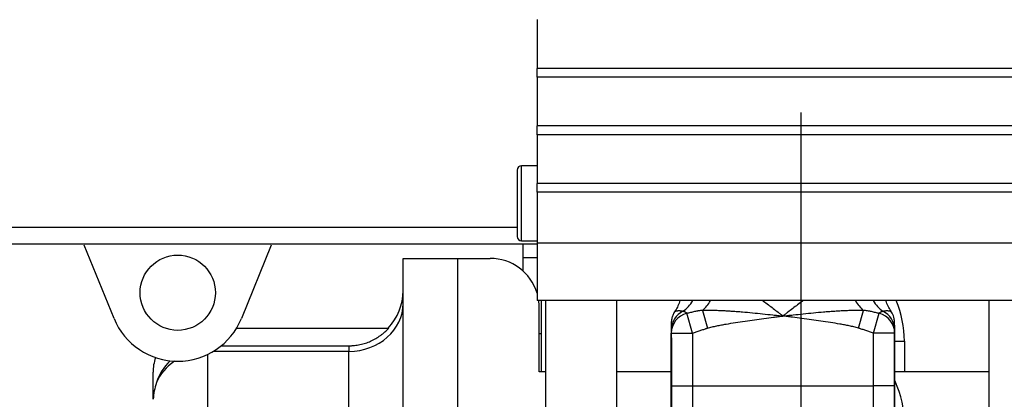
# Model space of a CAD drawing. Header units: millimetres. Extents: x 1476 to 3743, y -156 to 1447.
# Tile 15 of 70: x 1966 to 2077, y 753 to 796. Entities that reach past the tile are written whole.
import ezdxf

# ---------------------------------------------------------------- set-up
doc = ezdxf.new("R2010")
doc.units = ezdxf.units.MM
doc.dimstyles.get("Standard").update_dxf_attribs({"dimtxt": 20, "dimasz": 8, "dimexe": 3, "dimexo": 5, "dimgap": 0.09, "dimtad": 0, "dimtih": 1, "dimtoh": 1, "dimdsep": 46, "dimtxsty": 'Standard', "dimcen": 0.09, "dimadec": 0, "dimazin": 0, "dimtfac": 1, "dimtofl": 0, "dimtmove": 0, "dimatfit": 3, "dimfxl": 1, "dimtolj": 1, "dimtzin": 0, "dimarcsym": 0})

# ---------------------------------------------------------------- blocks, each defined once
blk = doc.blocks.new('*D9')
at = {"color": 0, "lineweight": -2, "transparency": 16777216}
for p, q in [((1814.99, 768.72), (1814.99, 455.66)), ((2303.09, 768.72), (2303.09, 455.66)), ((1822.99, 458.66), (2032.28, 458.66)), ((2295.09, 458.66), (2085.79, 458.66))]:
    blk.add_line(p, q, dxfattribs=at)
at = {"color": 0, "lineweight": 18, "transparency": 16777216}
for points in [[(1822.99, 459.99), (1822.99, 457.33), (1814.99, 458.66)], [(2295.09, 459.99), (2295.09, 457.33), (2303.09, 458.66)]]:
    blk.add_solid(points, dxfattribs=at)
at = {"layer": 'Defpoints', "color": 0, "lineweight": 18, "transparency": 16777216}
for p in [(1814.99, 773.72), (2303.09, 773.72), (2303.09, 458.66)]:
    blk.add_point(p, dxfattribs=at)
at = {"color": 0, "lineweight": 18, "transparency": 16777216, "insert": (2059.04, 458.66), "char_height": 20, "attachment_point": 5}
blk.add_mtext('\\A1;488', dxfattribs=at)
blk = doc.blocks.new('*D10')
at = {"color": 0, "lineweight": -2, "transparency": 16777216}
for p, q in [((2053.79, 785.37), (2053.79, 494.18)), ((1814.99, 768.72), (1814.99, 494.18)), ((1822.99, 497.18), (1907.63, 497.18)), ((2045.79, 497.18), (1961.14, 497.18))]:
    blk.add_line(p, q, dxfattribs=at)
at = {"color": 0, "lineweight": 18, "transparency": 16777216}
for points in [[(1822.99, 498.51), (1822.99, 495.85), (1814.99, 497.18)], [(2045.79, 498.51), (2045.79, 495.85), (2053.79, 497.18)]]:
    blk.add_solid(points, dxfattribs=at)
at = {"layer": 'Defpoints', "color": 0, "lineweight": 18, "transparency": 16777216}
for p in [(2053.79, 790.37), (1814.99, 773.72), (2053.79, 497.18)]:
    blk.add_point(p, dxfattribs=at)
at = {"color": 0, "lineweight": 18, "transparency": 16777216, "insert": (1934.39, 497.18), "char_height": 20, "attachment_point": 5}
blk.add_mtext('\\A1;243', dxfattribs=at)

msp = doc.modelspace()

# ---------------------------------------------------------------- linework, layer by layer
for p, q in [((2024.037, 795.872), (2024.037, 790.372)), ((2024.037, 789.372), (2024.037, 790.372)), ((2083.537, 790.372), (2024.037, 790.372)), ((2024.037, 789.372), (2024.037, 783.872)), ((2083.537, 789.372), (2024.037, 789.372)), ((2024.037, 782.872), (2024.037, 783.872)), ((2083.537, 783.872), (2024.037, 783.872)), ((2024.037, 782.872), (2024.037, 777.372)), ((2083.537, 782.872), (2024.037, 782.872)), ((2021.787, 778.872), (2021.787, 775.122)), ((2022.287, 775.122), (2022.287, 779.372)), ((2024.037, 779.372), (2022.287, 779.372)), ((2024.037, 776.372), (2024.037, 777.372)), ((2083.537, 777.372), (2024.037, 777.372)), ((2024.037, 776.372), (2024.037, 770.61)), ((2083.537, 776.372), (2024.037, 776.372)), ((2021.787, 775.122), (2021.787, 771.372)), ((2022.287, 770.872), (2022.287, 775.122)), ((1899.287, 772.412), (2021.785, 772.412)), ((2024.035, 770.522), (1899.287, 770.522)), ((1976.308, 762.113), (1972.952, 770.411)), ((1994.033, 770.411), (1990.677, 762.113)), ((2022.287, 770.872), (2024.037, 770.872)), ((2022.487, 768.961), (2022.487, 770.522)), ((2024.037, 770.61), (2024.037, 764.122)), ((2083.537, 770.61), (2024.037, 770.61)), ((2008.932, 768.897), (2015.069, 768.897)), ((2008.932, 742.422), (2008.932, 768.897)), ((2015.069, 768.897), (2018.75, 768.897)), ((2015.069, 768.897), (2015.069, 746.322)), ((2022.487, 767.441), (2022.487, 768.961)), ((2024.037, 768.961), (2022.487, 768.961)), ((2083.537, 764.122), (2024.037, 764.122)), ((2024.273, 756.068), (2024.273, 763.374)), ((2024.487, 764.122), (2024.487, 760.394)), ((2025.037, 676.996), (2025.037, 764.122)), ((2033.037, 676.996), (2033.037, 764.122)), ((2075.037, 676.996), (2075.037, 764.122)), ((2041.588, 760.467), (2040.938, 762.706)), ((2042.708, 763.027), (2043.259, 761.023)), ((2060.314, 761.023), (2060.866, 763.027)), ((2061.986, 760.467), (2062.635, 762.706)), ((1990.136, 761.027), (2007.31, 761.027)), ((2024.273, 760.394), (2024.487, 760.394)), ((2024.487, 760.394), (2024.487, 756.068)), ((2039.188, 760.467), (2041.588, 760.467)), ((2064.386, 760.467), (2061.986, 760.467)), ((1988.408, 759.027), (2002.796, 759.027)), ((2002.796, 759.027), (2002.796, 758.393)), ((2064.397, 759.554), (2065.487, 759.554)), ((2065.487, 759.554), (2065.487, 756.068)), ((1986.841, 758.029), (1986.841, 729.212)), ((2002.796, 758.393), (1987.513, 758.393)), ((2002.796, 728.565), (2002.796, 758.393)), ((1980.705, 752.973), (1980.705, 756.027)), ((2025.038, 756.068), (2024.273, 756.068)), ((2039.196, 756.068), (2033.038, 756.068)), ((2075.037, 756.068), (2064.378, 756.068)), ((2039.188, 754.513), (2041.588, 754.513)), ((2041.588, 754.513), (2061.986, 754.513)), ((2064.386, 754.513), (2061.986, 754.513)), ((1980.723, 752.977), (1980.705, 752.973))]:
    msp.add_line(p, q)
msp.add_circle((1983.493, 765.019), 4.25)
for centre, radius, start, end in [((2022.287, 778.872), 0.5, 90, 180), ((2022.287, 771.372), 0.5, 180, 270), ((2018.75, 763.374), 5.523, 16.82437, 90), ((2002.796, 765.245), 6.136, 316.54458, 0), ((2018.75, 763.374), 5.523, 360, 7.78218), ((2053.787, 759.554), 11.7, 0, 22.98094), ((1983.493, 765.019), 7.75, 202.02118, 337.97882), ((1985.705, 756.027), 5, 160.63734, 180), ((1986.841, 752.973), 6.054, 134.14007, 161.86377), ((2053.787, 750.154), 11.7, 0, 24.55875)]:
    msp.add_arc(centre, radius, start, end)
for centre, major_axis, ratio, start_param, end_param in [((2002.796, 763.814), (6.136, 0), 0.8833451, 4.712389, 6.2831853), ((2038.336, 767.108), (-0.858, 4.723), 0.8260874, 3.4987014, 3.8879696), ((2041.604, 767.035), (0.98, 4.699), 0.6204323, 3.8328722, 4.1789802), ((2061.969, 767.035), (-0.98, 4.699), 0.6204323, 2.1042042, 2.4503131), ((2065.238, 767.108), (0.858, 4.723), 0.8260874, 2.3952164, 2.7844839), ((2041.587, 760.842), (-2.4, -0.003), 0.9753498, 5.1797973, 6.2820383), ((2041.588, 760.467), (2.4, 0.009), 0.9688748, 1.8412574, 3.1377148), ((2061.986, 760.467), (2.4, -0.009), 0.9688748, 0.0038779, 1.3003352), ((2061.987, 760.842), (2.4, -0.003), 0.9753498, 0.0011471, 1.103388), ((1986.841, 752.973), (6.136, 0), 0.8833451, 2.2237829, 2.7865032), ((1986.841, 752.442), (0, 6.947), 0.8833451, 1.2157069, 1.493774)]:
    msp.add_ellipse(centre, major_axis=major_axis, ratio=ratio, start_param=start_param, end_param=end_param)
for points, knots in [([(2040.164, 764.142), (2040.103, 763.932), (2039.953, 763.543), (2039.747, 763.147), (2039.62, 762.966), (2039.607, 762.948)], [0, 0, 0, 0, 0.4913895, 0.9507418, 1, 1, 1, 1]), ([(2049.467, 764.158), (2049.509, 764.128), (2049.55, 764.097), (2049.956, 763.794), (2050.321, 763.516), (2050.869, 763.095), (2051.052, 762.954), (2051.327, 762.742), (2051.465, 762.636), (2051.626, 762.512), (2051.695, 762.458), (2051.741, 762.423), (2051.764, 762.405), (2051.787, 762.387)], [0, 0, 0, 0, 0.0532545, 0.0532545, 0.5266273, 0.5266273, 0.7633136, 0.7633136, 0.8816568, 0.9408284, 0.9704142, 0.9704142, 1, 1, 1, 1]), ([(2054.106, 764.158), (2054.065, 764.128), (2054.024, 764.097), (2053.617, 763.794), (2053.253, 763.516), (2052.704, 763.095), (2052.521, 762.954), (2052.246, 762.742), (2052.109, 762.636), (2051.948, 762.512), (2051.879, 762.458), (2051.833, 762.423), (2051.81, 762.405), (2051.787, 762.387)], [0, 0, 0, 0, 0.0532545, 0.0532545, 0.5266273, 0.5266273, 0.7633136, 0.7633136, 0.8816568, 0.9408284, 0.9704142, 0.9704142, 1, 1, 1, 1]), ([(2063.977, 762.94), (2063.854, 763.123), (2063.637, 763.497), (2063.476, 763.905), (2063.41, 764.113)], [0, 0, 0, 0, 0.5025154, 1, 1, 1, 1]), ([(2039.614, 762.954), (2039.523, 762.822), (2039.383, 762.574), (2039.262, 762.215), (2039.213, 761.959), (2039.198, 761.821), (2039.191, 761.735), (2039.187, 761.656), (2039.186, 761.582), (2039.186, 761.482), (2039.186, 761.289), (2039.187, 760.954), (2039.187, 760.814)], [0, 0, 0, 0, 0.058649, 0.107866, 0.1418958, 0.1631774, 0.1847556, 0.2183693, 0.2918183, 0.4694897, 0.8070871, 1, 1, 1, 1]), ([(2039.591, 762.911), (2039.593, 762.912), (2039.596, 762.913), (2039.608, 762.918), (2039.62, 762.923), (2039.653, 762.936), (2039.674, 762.943), (2039.724, 762.958), (2039.753, 762.966), (2039.822, 762.98), (2039.861, 762.986), (2039.951, 762.995), (2040.001, 762.997), (2040.087, 762.996), (2040.117, 762.994), (2040.182, 762.989), (2040.216, 762.986), (2040.289, 762.976), (2040.327, 762.969), (2040.411, 762.953), (2040.455, 762.943), (2040.503, 762.931)], [0, 0, 0, 0, 0.0581241, 0.0581241, 0.1926778, 0.1926778, 0.3272315, 0.3272315, 0.4617852, 0.4617852, 0.5963389, 0.5963389, 0.7308926, 0.7308926, 0.7981695, 0.7981695, 0.8654463, 0.8654463, 0.9327232, 0.9327232, 1, 1, 1, 1]), ([(2040.503, 762.931), (2040.529, 762.93), (2040.553, 762.927), (2040.598, 762.917), (2040.619, 762.911), (2040.659, 762.895), (2040.678, 762.886), (2040.715, 762.866), (2040.732, 762.856), (2040.783, 762.823), (2040.815, 762.8), (2040.877, 762.753), (2040.908, 762.729), (2040.938, 762.706)], [0, 0, 0, 0, 0.125, 0.125, 0.25, 0.25, 0.375, 0.375, 0.5, 0.5, 0.75, 0.75, 1, 1, 1, 1]), ([(2040.938, 762.706), (2041.089, 762.74), (2041.24, 762.775), (2041.466, 762.83), (2041.541, 762.848), (2041.69, 762.884), (2041.765, 762.902), (2041.914, 762.936), (2041.988, 762.953), (2042.099, 762.975), (2042.136, 762.983), (2042.21, 762.996), (2042.247, 763.002), (2042.357, 763.019), (2042.429, 763.028), (2042.536, 763.034), (2042.571, 763.035), (2042.64, 763.033), (2042.674, 763.031), (2042.708, 763.027)], [0, 0, 0, 0, 0.25, 0.25, 0.375, 0.375, 0.5, 0.5, 0.625, 0.625, 0.6875, 0.6875, 0.75, 0.75, 0.875, 0.875, 0.9375, 0.9375, 1, 1, 1, 1]), ([(2042.708, 763.027), (2042.798, 763.031), (2042.889, 763.034), (2043.072, 763.04), (2043.164, 763.042), (2043.439, 763.045), (2043.624, 763.045), (2043.995, 763.041), (2044.181, 763.037), (2044.555, 763.026), (2044.742, 763.019), (2045.118, 763.001), (2045.306, 762.991), (2045.683, 762.969), (2045.872, 762.957), (2046.251, 762.931), (2046.441, 762.916), (2046.822, 762.887), (2047.012, 762.871), (2047.584, 762.822), (2047.965, 762.787), (2048.728, 762.713), (2049.11, 762.674), (2049.874, 762.595), (2050.256, 762.554), (2050.83, 762.492), (2051.022, 762.471), (2051.309, 762.439), (2051.452, 762.424), (2051.596, 762.408), (2051.691, 762.397), (2051.739, 762.392), (2051.787, 762.387)], [0, 0, 0, 0, 0.03125, 0.03125, 0.0625, 0.0625, 0.125, 0.125, 0.1875, 0.1875, 0.25, 0.25, 0.3125, 0.3125, 0.375, 0.375, 0.4375, 0.4375, 0.5, 0.5, 0.625, 0.625, 0.75, 0.75, 0.875, 0.875, 0.9375, 0.9375, 0.96875, 0.984375, 0.984375, 1, 1, 1, 1]), ([(2043.259, 761.023), (2043.346, 761.047), (2043.433, 761.069), (2043.608, 761.114), (2043.695, 761.135), (2043.958, 761.197), (2044.134, 761.235), (2044.486, 761.309), (2044.663, 761.344), (2045.016, 761.412), (2045.193, 761.444), (2045.725, 761.539), (2046.08, 761.598), (2046.791, 761.71), (2047.147, 761.764), (2047.86, 761.868), (2048.217, 761.918), (2048.93, 762.016), (2049.287, 762.063), (2050.001, 762.157), (2050.358, 762.204), (2050.894, 762.273), (2051.162, 762.307), (2051.474, 762.347), (2051.608, 762.364), (2051.697, 762.376), (2051.742, 762.381), (2051.787, 762.387)], [0, 0, 0, 0, 0.03125, 0.03125, 0.0625, 0.0625, 0.125, 0.125, 0.1875, 0.1875, 0.25, 0.25, 0.375, 0.375, 0.5, 0.5, 0.625, 0.625, 0.75, 0.75, 0.875, 0.875, 0.9375, 0.96875, 0.984375, 0.984375, 1, 1, 1, 1]), ([(2051.787, 762.387), (2051.835, 762.392), (2051.882, 762.397), (2051.978, 762.408), (2052.122, 762.424), (2052.456, 762.46), (2052.743, 762.492), (2053.317, 762.554), (2053.699, 762.594), (2054.462, 762.674), (2054.844, 762.713), (2055.607, 762.787), (2055.988, 762.822), (2056.56, 762.871), (2056.751, 762.887), (2057.131, 762.916), (2057.321, 762.93), (2057.7, 762.957), (2057.889, 762.969), (2058.266, 762.991), (2058.454, 763.001), (2058.83, 763.019), (2059.017, 763.026), (2059.391, 763.037), (2059.577, 763.041), (2059.949, 763.045), (2060.134, 763.045), (2060.409, 763.042), (2060.501, 763.04), (2060.684, 763.034), (2060.775, 763.031), (2060.866, 763.027)], [0, 0, 0, 0, 0.015625, 0.015625, 0.03125, 0.0625, 0.125, 0.125, 0.25, 0.25, 0.375, 0.375, 0.5, 0.5, 0.5625, 0.5625, 0.625, 0.625, 0.6875, 0.6875, 0.75, 0.75, 0.8125, 0.8125, 0.875, 0.875, 0.9375, 0.9375, 0.96875, 0.96875, 1, 1, 1, 1]), ([(2060.314, 761.023), (2060.227, 761.047), (2060.14, 761.069), (2059.965, 761.114), (2059.878, 761.135), (2059.615, 761.197), (2059.439, 761.235), (2059.087, 761.309), (2058.911, 761.344), (2058.557, 761.412), (2058.38, 761.444), (2057.849, 761.539), (2057.493, 761.598), (2056.782, 761.71), (2056.426, 761.764), (2055.713, 761.868), (2055.357, 761.918), (2054.643, 762.016), (2054.286, 762.063), (2053.572, 762.157), (2053.215, 762.204), (2052.68, 762.273), (2052.412, 762.307), (2052.099, 762.347), (2051.965, 762.364), (2051.876, 762.376), (2051.831, 762.381), (2051.787, 762.387)], [0, 0, 0, 0, 0.03125, 0.03125, 0.0625, 0.0625, 0.125, 0.125, 0.1875, 0.1875, 0.25, 0.25, 0.375, 0.375, 0.5, 0.5, 0.625, 0.625, 0.75, 0.75, 0.875, 0.875, 0.9375, 0.96875, 0.984375, 0.984375, 1, 1, 1, 1]), ([(2060.866, 763.027), (2060.9, 763.031), (2060.934, 763.033), (2061.003, 763.035), (2061.038, 763.034), (2061.144, 763.028), (2061.216, 763.019), (2061.362, 762.997), (2061.435, 762.983), (2061.547, 762.96), (2061.584, 762.953), (2061.658, 762.936), (2061.695, 762.928), (2061.807, 762.902), (2061.882, 762.884), (2062.032, 762.848), (2062.107, 762.83), (2062.333, 762.775), (2062.484, 762.74), (2062.635, 762.706)], [0, 0, 0, 0, 0.0625, 0.0625, 0.125, 0.125, 0.25, 0.25, 0.375, 0.375, 0.4375, 0.4375, 0.5, 0.5, 0.625, 0.625, 0.75, 0.75, 1, 1, 1, 1]), ([(2062.635, 762.706), (2062.666, 762.729), (2062.696, 762.753), (2062.758, 762.8), (2062.79, 762.823), (2062.841, 762.856), (2062.859, 762.866), (2062.895, 762.886), (2062.914, 762.895), (2062.954, 762.911), (2062.975, 762.917), (2063.02, 762.927), (2063.044, 762.93), (2063.07, 762.931)], [0, 0, 0, 0, 0.25, 0.25, 0.5, 0.5, 0.625, 0.625, 0.75, 0.75, 0.875, 0.875, 1, 1, 1, 1]), ([(2063.07, 762.931), (2063.118, 762.943), (2063.163, 762.953), (2063.246, 762.969), (2063.284, 762.976), (2063.357, 762.986), (2063.391, 762.989), (2063.456, 762.994), (2063.486, 762.996), (2063.572, 762.997), (2063.622, 762.995), (2063.712, 762.986), (2063.752, 762.98), (2063.821, 762.966), (2063.85, 762.958), (2063.9, 762.943), (2063.921, 762.936), (2063.954, 762.923), (2063.966, 762.918), (2063.978, 762.913), (2063.981, 762.912), (2063.985, 762.91), (2063.986, 762.91), (2063.986, 762.91), (2063.986, 762.91), (2063.986, 762.91)], [0, 0, 0, 0, 0.0624698, 0.0624698, 0.1249397, 0.1249397, 0.1874095, 0.1874095, 0.2498793, 0.2498793, 0.374819, 0.374819, 0.4997587, 0.4997587, 0.6246983, 0.6246983, 0.749638, 0.749638, 0.8745776, 0.8745776, 0.9370475, 0.9370475, 0.9995173, 0.9995173, 1, 1, 1, 1]), ([(2064.387, 761.329), (2064.387, 761.394), (2064.387, 761.496), (2064.387, 761.563), (2064.386, 761.63), (2064.383, 761.726), (2064.368, 761.89), (2064.313, 762.218), (2064.194, 762.61), (2064.003, 762.858), (2063.945, 762.924)], [0, 0, 0, 0, 0.3176198, 0.551761, 0.6753883, 0.746693, 0.7791883, 0.8225214, 0.9510873, 1, 1, 1, 1]), ([(2064.387, 761.353), (2064.387, 761.337), (2064.387, 761.32), (2064.387, 761.265), (2064.387, 761.224), (2064.387, 761.134), (2064.387, 761.084), (2064.387, 761.001), (2064.387, 760.972), (2064.387, 760.91), (2064.387, 760.877), (2064.387, 760.842)], [0, 0, 0, 0, 0.1380544, 0.1380544, 0.4253696, 0.4253696, 0.7126848, 0.7126848, 0.8563424, 0.8563424, 1, 1, 1, 1]), ([(2002.796, 759.027), (2002.901, 759.027), (2003.007, 759.03), (2003.166, 759.038), (2003.219, 759.042), (2003.325, 759.05), (2003.379, 759.055), (2003.643, 759.083), (2003.852, 759.116), (2004.264, 759.204), (2004.467, 759.258), (2004.868, 759.388), (2005.066, 759.464), (2005.31, 759.572), (2005.358, 759.594), (2005.454, 759.64), (2005.598, 759.71), (2005.738, 759.786), (2006.014, 759.945), (2006.192, 760.06), (2006.409, 760.216), (2006.451, 760.248), (2006.536, 760.313), (2006.661, 760.411), (2006.782, 760.513), (2007.018, 760.724), (2007.168, 760.872), (2007.31, 761.027)], [0, 0, 0, 0, 0.0625, 0.0625, 0.09375, 0.09375, 0.125, 0.125, 0.25, 0.25, 0.375, 0.375, 0.5, 0.5, 0.53125, 0.53125, 0.5625, 0.625, 0.625, 0.75, 0.75, 0.78125, 0.78125, 0.8125, 0.875, 0.875, 1, 1, 1, 1]), ([(2039.187, 760.842), (2039.187, 760.835), (2039.187, 760.828), (2039.187, 760.814), (2039.187, 760.806), (2039.187, 760.783), (2039.187, 760.768), (2039.187, 760.72), (2039.187, 760.687), (2039.187, 760.622), (2039.187, 760.59), (2039.187, 760.528), (2039.188, 760.497), (2039.188, 760.467)], [0, 0, 0, 0, 0.0625, 0.0625, 0.125, 0.125, 0.25, 0.25, 0.5, 0.5, 0.75, 0.75, 1, 1, 1, 1]), ([(2039.188, 754.513), (2039.188, 755.738), (2039.188, 756.962), (2039.188, 758.947), (2039.188, 759.707), (2039.188, 760.467)], [0, 0, 0, 0, 0.6170289, 0.6170289, 1, 1, 1, 1]), ([(2041.588, 760.467), (2041.729, 760.508), (2041.869, 760.551), (2042.149, 760.641), (2042.288, 760.687), (2042.496, 760.759), (2042.565, 760.784), (2042.704, 760.833), (2042.773, 760.857), (2042.911, 760.906), (2042.98, 760.931), (2043.084, 760.967), (2043.119, 760.979), (2043.171, 760.996), (2043.189, 761.002), (2043.224, 761.012), (2043.241, 761.018), (2043.259, 761.023)], [0, 0, 0, 0, 0.25, 0.25, 0.5, 0.5, 0.625, 0.625, 0.75, 0.75, 0.875, 0.875, 0.9375, 0.9375, 0.96875, 0.96875, 1, 1, 1, 1]), ([(2041.588, 760.467), (2041.588, 759.707), (2041.588, 758.947), (2041.588, 756.962), (2041.588, 755.738), (2041.588, 754.513)], [0, 0, 0, 0, 0.3829744, 0.3829744, 1, 1, 1, 1]), ([(2061.986, 760.467), (2061.845, 760.508), (2061.704, 760.551), (2061.425, 760.641), (2061.286, 760.687), (2061.077, 760.759), (2061.008, 760.784), (2060.87, 760.833), (2060.801, 760.857), (2060.662, 760.906), (2060.593, 760.931), (2060.489, 760.967), (2060.454, 760.979), (2060.402, 760.996), (2060.385, 761.002), (2060.35, 761.012), (2060.332, 761.018), (2060.314, 761.023)], [0, 0, 0, 0, 0.25, 0.25, 0.5, 0.5, 0.625, 0.625, 0.75, 0.75, 0.875, 0.875, 0.9375, 0.9375, 0.96875, 0.96875, 1, 1, 1, 1]), ([(2061.986, 754.513), (2061.986, 755.738), (2061.986, 756.962), (2061.986, 758.623), (2061.986, 759.059), (2061.986, 759.819), (2061.986, 760.143), (2061.986, 760.467)], [0, 0, 0, 0, 0.6170256, 0.6170256, 0.8366899, 0.8366899, 1, 1, 1, 1]), ([(2064.387, 760.842), (2064.387, 760.835), (2064.387, 760.828), (2064.387, 760.814), (2064.387, 760.806), (2064.387, 760.783), (2064.387, 760.768), (2064.386, 760.72), (2064.386, 760.687), (2064.386, 760.622), (2064.386, 760.59), (2064.386, 760.528), (2064.386, 760.497), (2064.386, 760.467)], [0, 0, 0, 0, 0.0625, 0.0625, 0.125, 0.125, 0.25, 0.25, 0.5, 0.5, 0.75, 0.75, 1, 1, 1, 1]), ([(2064.386, 760.467), (2064.386, 759.707), (2064.386, 758.947), (2064.386, 756.962), (2064.386, 755.738), (2064.386, 754.513)], [0, 0, 0, 0, 0.3829711, 0.3829711, 1, 1, 1, 1]), ([(2039.348, 741.507), (2039.332, 741.596), (2039.318, 741.699), (2039.292, 741.932), (2039.282, 742.063), (2039.263, 742.353), (2039.254, 742.512), (2039.244, 742.772), (2039.24, 742.862), (2039.236, 743.003), (2039.234, 743.051), (2039.232, 743.124), (2039.232, 743.149), (2039.23, 743.198), (2039.224, 743.423), (2039.219, 743.663), (2039.212, 744.113), (2039.209, 744.35), (2039.204, 744.847), (2039.202, 745.106), (2039.199, 745.514), (2039.198, 745.652), (2039.197, 745.865), (2039.197, 745.936), (2039.196, 746.081), (2039.196, 746.154), (2039.194, 746.522), (2039.194, 746.825), (2039.192, 747.444), (2039.191, 748.079), (2039.19, 748.744), (2039.189, 749.254), (2039.189, 749.426), (2039.189, 749.687), (2039.189, 749.818), (2039.189, 749.95), (2039.189, 750.038), (2039.189, 750.083), (2039.189, 750.482), (2039.188, 750.84), (2039.188, 751.56), (2039.188, 752.286), (2039.188, 753.022), (2039.188, 753.764), (2039.188, 754.137), (2039.188, 754.513)], [0, 0, 0, 0, 0.0625, 0.0625, 0.125, 0.125, 0.1875, 0.1875, 0.21875, 0.21875, 0.234375, 0.234375, 0.2421875, 0.2421875, 0.25, 0.3125, 0.3125, 0.375, 0.375, 0.4375, 0.4375, 0.46875, 0.46875, 0.484375, 0.484375, 0.5, 0.5, 0.5625, 0.5625, 0.625, 0.6875, 0.6875, 0.71875, 0.71875, 0.734375, 0.7421875, 0.7421875, 0.75, 0.75, 0.8125, 0.8125, 0.875, 0.9375, 0.9375, 1, 1, 1, 1]), ([(2041.588, 754.513), (2041.588, 754.206), (2041.588, 753.901), (2041.588, 753.295), (2041.588, 752.694), (2041.588, 752.101), (2041.588, 751.512), (2041.589, 751.22), (2041.589, 750.893), (2041.589, 750.857), (2041.589, 750.785), (2041.589, 750.677), (2041.589, 750.427), (2041.589, 750.216), (2041.59, 749.798), (2041.591, 749.254), (2041.592, 748.734), (2041.593, 748.226), (2041.594, 747.979), (2041.596, 747.677), (2041.596, 747.617), (2041.597, 747.498), (2041.598, 747.322), (2041.599, 747.151), (2041.601, 746.816), (2041.604, 746.602), (2041.609, 746.193), (2041.611, 745.998), (2041.619, 745.627), (2041.623, 745.451), (2041.629, 745.242), (2041.631, 745.201), (2041.633, 745.12), (2041.638, 745.002), (2041.643, 744.889), (2041.653, 744.674), (2041.669, 744.409), (2041.691, 744.191), (2041.715, 743.996), (2041.729, 743.911), (2041.746, 743.837)], [0, 0, 0, 0, 0.0625, 0.0625, 0.125, 0.1875, 0.1875, 0.25, 0.25, 0.2578125, 0.2578125, 0.265625, 0.28125, 0.3125, 0.3125, 0.375, 0.4375, 0.4375, 0.5, 0.5, 0.515625, 0.515625, 0.53125, 0.5625, 0.5625, 0.625, 0.625, 0.6875, 0.6875, 0.75, 0.75, 0.765625, 0.765625, 0.78125, 0.8125, 0.8125, 0.875, 0.9375, 0.9375, 1, 1, 1, 1]), ([(2061.828, 743.837), (2061.844, 743.911), (2061.858, 743.996), (2061.883, 744.191), (2061.904, 744.409), (2061.92, 744.672), (2061.934, 744.959), (2061.94, 745.114), (2061.946, 745.302), (2061.947, 745.323), (2061.948, 745.365), (2061.95, 745.429), (2061.954, 745.581), (2061.957, 745.717), (2061.962, 745.996), (2061.965, 746.192), (2061.97, 746.6), (2061.972, 746.814), (2061.975, 747.259), (2061.977, 747.491), (2061.978, 747.793), (2061.979, 747.854), (2061.979, 747.977), (2061.98, 748.162), (2061.98, 748.35), (2061.982, 748.732), (2061.983, 749.252), (2061.984, 749.796), (2061.984, 750.351), (2061.984, 750.635), (2061.985, 750.997), (2061.985, 751.069), (2061.985, 751.215), (2061.985, 751.435), (2061.985, 751.655), (2061.985, 752.098), (2061.986, 752.692), (2061.986, 753.295), (2061.986, 753.901), (2061.986, 754.206), (2061.986, 754.513)], [0, 0, 0, 0, 0.0625, 0.0625, 0.125, 0.1875, 0.1875, 0.25, 0.25, 0.2578125, 0.2578125, 0.265625, 0.28125, 0.3125, 0.3125, 0.375, 0.375, 0.4375, 0.4375, 0.5, 0.5, 0.515625, 0.515625, 0.53125, 0.5625, 0.5625, 0.625, 0.6875, 0.6875, 0.75, 0.75, 0.765625, 0.765625, 0.78125, 0.8125, 0.8125, 0.875, 0.9375, 0.9375, 1, 1, 1, 1]), ([(2064.386, 754.513), (2064.386, 754.137), (2064.386, 753.763), (2064.386, 753.021), (2064.386, 752.284), (2064.385, 751.557), (2064.385, 751.015), (2064.385, 750.835), (2064.385, 750.566), (2064.385, 750.477), (2064.385, 750.343), (2064.385, 750.298), (2064.385, 750.209), (2064.385, 749.81), (2064.384, 749.42), (2064.384, 748.741), (2064.383, 748.076), (2064.382, 747.441), (2064.38, 746.975), (2064.38, 746.822), (2064.379, 746.595), (2064.379, 746.52), (2064.378, 746.37), (2064.378, 746.296), (2064.377, 745.928), (2064.375, 745.645), (2064.372, 745.104), (2064.37, 744.844), (2064.364, 744.348), (2064.361, 744.111), (2064.356, 743.773), (2064.354, 743.663), (2064.351, 743.503), (2064.349, 743.45), (2064.347, 743.346), (2064.346, 743.295), (2064.339, 743.043), (2064.333, 742.856), (2064.319, 742.511), (2064.303, 742.194), (2064.281, 741.932), (2064.256, 741.699), (2064.242, 741.596), (2064.225, 741.507)], [0, 0, 0, 0, 0.0625, 0.0625, 0.125, 0.1875, 0.1875, 0.21875, 0.21875, 0.234375, 0.234375, 0.2421875, 0.2421875, 0.25, 0.3125, 0.3125, 0.375, 0.4375, 0.4375, 0.46875, 0.46875, 0.484375, 0.484375, 0.5, 0.5, 0.5625, 0.5625, 0.625, 0.625, 0.6875, 0.6875, 0.71875, 0.71875, 0.734375, 0.734375, 0.75, 0.75, 0.8125, 0.8125, 0.875, 0.9375, 0.9375, 1, 1, 1, 1])]:
    msp.add_open_spline(points, degree=3, knots=knots)
for points in [[(2039.188, 761.478), (2039.227, 733.463)], [(2064.346, 733.47), (2064.385, 761.388)]]:
    msp.add_open_spline(points, degree=1)

# ---------------------------------------------------------------- dimensions: what is measured, and where the dimension line sits
at = {"lineweight": 18}
for base, p2, text, picture, middle in [((2053.787, 497.181), (2053.787, 790.372), '243', '*D10', (1934.387, 497.181)), ((2303.087, 458.661), (2303.087, 773.722), '488', '*D9', (2059.037, 458.661))]:
    dim = msp.add_linear_dim(base=base, p1=(1814.987, 773.722), p2=p2, text=text, dimstyle='Standard', dxfattribs=at)
    dim.commit()
    dim.dimension.update_dxf_attribs({"geometry": picture, "text_midpoint": middle})

doc.saveas('drawing.dxf')
